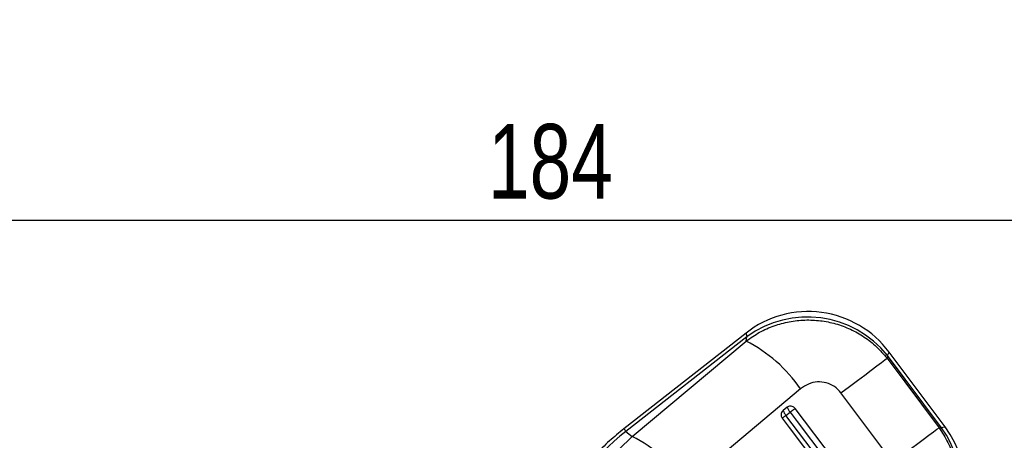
# Model space of a CAD drawing. Extents: x 31 to 406, y 23 to 283.
# Tile 7 of 30: x 107 to 154, y 100 to 119. Entities that reach past the tile are written whole.
import ezdxf

# ---------------------------------------------------------------- set-up
doc = ezdxf.new("R2010")
doc.units = 0
doc.layers.get('0').update_dxf_attribs({"linetype": 'CONTINUOUS'})
doc.styles.add('SLDTEXTSTYLE0', font='TXT', dxfattribs={"width": 0.75})
doc.dimstyles.new('SLDDIMSTYLE0', dxfattribs={"dimtxt": 3.5, "dimasz": 3.302, "dimexe": 0, "dimexo": 0.0625, "dimgap": 0.875, "dimtad": 1, "dimdec": 0, "dimrnd": 1e-09, "dimzin": 12, "dimtxsty": 'SLDTEXTSTYLE0', "dimsah": 1, "dimcen": 0.09, "dimazin": 3, "dimtfac": 1, "dimtdec": 0, "dimtofl": 0, "dimtmove": 0, "dimatfit": 3, "dimtolj": 1, "dimtzin": 12})

# ---------------------------------------------------------------- blocks, each defined once
blk = doc.blocks.new('_D_3')
at = {"color": 179, "linetype": 'CONTINUOUS'}
for p, q in [((226.075, 155.441), (226.075, 108.887)), ((42.625, 151.437), (42.625, 108.887)), ((42.625, 109.887), (226.075, 109.887))]:
    blk.add_line(p, q, dxfattribs=at)
for points in [[(42.625, 109.887), (45.927, 109.379), (45.927, 110.395)], [(226.075, 109.887), (222.773, 110.395), (222.773, 109.379)]]:
    blk.add_solid(points, dxfattribs=at)
at = {"color": 179, "linetype": 'CONTINUOUS', "insert": (129.359, 114.399, 0.1), "char_height": 3.5, "attachment_point": 1, "style": 'SLDTEXTSTYLE0'}
blk.add_mtext('184', dxfattribs=at)

msp = doc.modelspace()

# ---------------------------------------------------------------- linework, layer by layer
at = {"color": 7, "linetype": 'CONTINUOUS'}
for p, q in [((141.478897, 104.584877), (135.738225, 100.087066)), ((141.507806, 104.411631), (135.833327, 99.965681)), ((136.132838, 99.727868), (141.481125, 104.21059)), ((141.481125, 104.21059), (141.507806, 104.411631)), ((150.826143, 100.174178), (148.192904, 103.693847)), ((148.119809, 103.534137), (148.10187, 103.398953)), ((148.10187, 103.398953), (150.538399, 100.141917)), ((150.662061, 100.136086), (148.119809, 103.534137)), ((144.033915, 101.961642), (138.685449, 97.47974)), ((148.369408, 98.520189), (145.93209, 101.776624)), ((143.412331, 101.098681), (143.220381, 100.948288)), ((143.351981, 100.719804), (143.54393, 100.870201)), ((135.833327, 99.965681), (136.132838, 99.727868)), ((150.538399, 100.141917), (150.662061, 100.136086)), ((134.829607, 98.476658), (136.132838, 99.727868))]:
    msp.add_line(p, q, dxfattribs=at)
at = {"color": 8, "linetype": 'CONTINUOUS', "flags": 128}
for points in [[(141.478897, 104.584877), (141.478897, 104.584877), (141.486139, 104.541485), (141.507806, 104.411631)], [(148.119809, 103.534137), (148.174595, 103.653843), (148.192904, 103.693847), (148.192904, 103.693847)], [(135.833327, 99.965681), (135.79178, 100.018709), (135.762047, 100.056662), (135.744183, 100.079461), (135.738225, 100.087066), (135.738225, 100.087066)], [(150.826143, 100.174178), (150.785043, 100.164636), (150.662061, 100.136086)]]:
    msp.add_lwpolyline(points, dxfattribs=at)
at = {"color": 7, "linetype": 'CONTINUOUS', "flags": 128}
for points in [[(145.93209, 101.776624), (146.328013, 102.072765), (146.703483, 102.353587), (147.04991, 102.612659), (147.35937, 102.844054), (147.624782, 103.042488), (147.840077, 103.20341), (148.000329, 103.323146), (148.10187, 103.398953)], [(143.54393, 100.870201), (143.579219, 100.89675), (143.614631, 100.923394), (143.649212, 100.949406), (143.682034, 100.974097), (143.712209, 100.996792), (143.738929, 101.016893), (143.761475, 101.033846), (143.779239, 101.047207)], [(143.54393, 100.870201), (143.869369, 100.437616), (145.171122, 98.707263), (146.968155, 96.318567)], [(147.203491, 96.495593), (146.87805, 96.928179), (145.576287, 98.658521), (143.779239, 101.047207)], [(143.176078, 100.587437), (143.181519, 100.591535), (143.19262, 100.599894), (143.209079, 100.612282), (143.230454, 100.628365), (143.256171, 100.647717), (143.285539, 100.669815), (143.317763, 100.69406), (143.351981, 100.719804)], [(143.176078, 100.587437), (143.501521, 100.154851), (144.803294, 98.424518), (146.625562, 96.00233)], [(146.801418, 96.134662), (146.47598, 96.567253), (145.174227, 98.2976), (143.351981, 100.719804)], [(148.369408, 98.520189), (148.765205, 98.816235), (149.140543, 99.096953), (149.486841, 99.35593), (149.796179, 99.587236), (150.061487, 99.785586), (150.276697, 99.946444), (150.436889, 100.066135), (150.538399, 100.141917)]]:
    msp.add_lwpolyline(points, dxfattribs=at)
at = {"color": 7, "linetype": 'CONTINUOUS'}
for centre, radius, start, end in [((144.400204, 100.856342), 4.736667, 36.7516627, 128.1402858), ((144.352836, 100.499426), 4.837308, 38.8552661, 126.0253663), ((138.320753, 98.049923), 6.923999, 34.3988727, 62.842544), ((143.819389, 101.141156), 0.629292, 197.8474821, 222.0335972), ((144.011345, 101.291562), 0.629302, 197.848425, 222.0337317), ((146.719204, 97.35148), 4.827023, 319.3726485, 35.2312873), ((147.033443, 97.336673), 4.736667, 317.7709074, 36.8318583), ((132.976569, 93.570889), 6.918846, 34.3993118, 62.8588401)]:
    msp.add_arc(centre, radius, start, end, dxfattribs=at)
msp.add_ellipse((143.345341, 90.403262), major_axis=(7.636975, 9.618308), ratio=0.989570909, start_param=1.339310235, end_param=1.807497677, dxfattribs=at)
for points, knots in [([(141.481125, 104.21059), (141.686831, 104.353414), (142.098237, 104.63906), (142.786008, 104.938885), (143.503285, 105.132936), (144.235672, 105.214101), (144.969116, 105.180798), (145.691887, 105.036844), (146.387637, 104.779211), (147.035582, 104.414466), (147.621315, 103.957373), (147.941684, 103.585094), (148.10187, 103.398953)], [0, 0, 0, 0, 0.101434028, 0.202865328, 0.302211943, 0.401556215, 0.50007945, 0.598601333, 0.699298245, 0.799995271, 0.899996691, 1, 1, 1, 1]), ([(145.93209, 101.776624), (145.836225, 101.88247), (145.644408, 102.094259), (145.24714, 102.269107), (144.822882, 102.30882), (144.394552, 102.213936), (144.155851, 102.046946), (144.033915, 101.961642)], [0, 0, 0, 0, 0.1973258, 0.394832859, 0.589881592, 0.79049851, 1, 1, 1, 1]), ([(143.220381, 100.948288), (143.202764, 100.931946), (143.163903, 100.895896), (143.12832, 100.819679), (143.118401, 100.731977), (143.135655, 100.650532), (143.163809, 100.606587), (143.176078, 100.587437)], [0, 0, 0, 0, 0.180209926, 0.397514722, 0.614839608, 0.832152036, 1, 1, 1, 1]), ([(143.779239, 101.047207), (143.760429, 101.067953), (143.72178, 101.110578), (143.641249, 101.147419), (143.553629, 101.157003), (143.473386, 101.139322), (143.430811, 101.110982), (143.412331, 101.098681)], [0, 0, 0, 0, 0.201082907, 0.413167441, 0.625248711, 0.837333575, 1, 1, 1, 1]), ([(135.738225, 100.087066), (135.51026, 99.900637), (135.041547, 99.517327), (134.388716, 98.872881), (133.772845, 98.172023), (133.212947, 97.425643), (132.711941, 96.639109), (132.372977, 96.009099), (132.201727, 95.643239), (132.162115, 95.558613)], [0, 0, 0, 0, 0.151639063, 0.311780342, 0.471871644, 0.63191275, 0.791909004, 0.951867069, 1, 1, 1, 1]), ([(150.538399, 100.141917), (150.686208, 99.912882), (150.981824, 99.454814), (151.263715, 98.695), (151.41685, 97.914921), (151.439759, 97.120528), (151.325933, 96.32207), (151.077188, 95.551395), (150.710543, 94.834224), (150.377663, 94.422417), (150.211221, 94.21651)], [0, 0, 0, 0, 0.127782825, 0.255564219, 0.377300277, 0.499038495, 0.625860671, 0.752687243, 0.876341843, 1, 1, 1, 1])]:
    msp.add_open_spline(points, degree=3, knots=knots, dxfattribs=at)

# ---------------------------------------------------------------- dimensions: what is measured, and where the dimension line sits
at = {"color": 179, "linetype": 'CONTINUOUS'}
dim = msp.add_linear_dim(base=(226.074698, 109.887354), p1=(42.625221, 152.437354), p2=(226.074698, 156.441319), dimstyle='SLDDIMSTYLE0', dxfattribs=at)
dim.commit()
dim.dimension.update_dxf_attribs({"geometry": '_D_3', "text_midpoint": (134.660521, 109.887354), "dimtype": 160})

doc.saveas('drawing.dxf')
